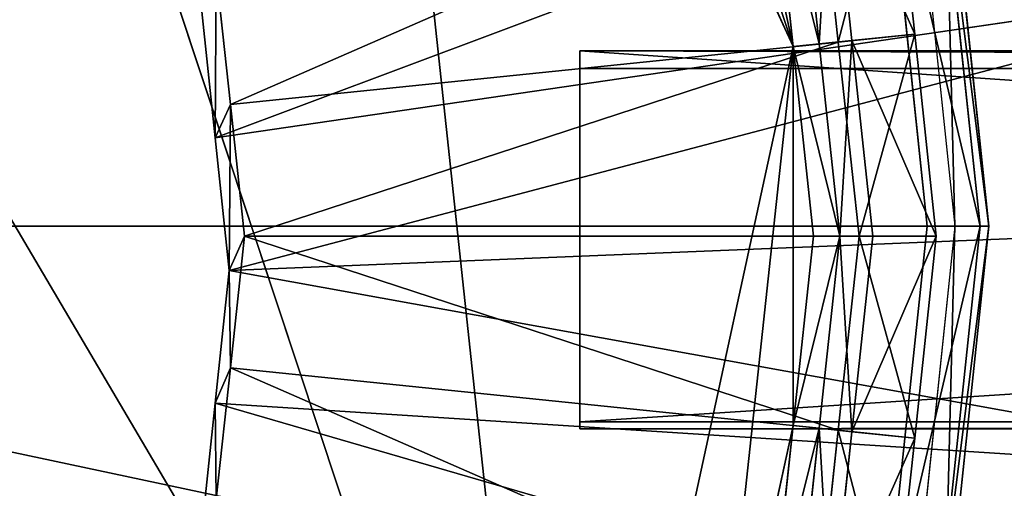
# Model space of a CAD drawing. Extents: x 0 to 22.9, y 0 to 20.5.
# Tile 33 of 233: x 6.145 to 6.844, y 6.902 to 7.235. Entities that reach past the tile are written whole.
import ezdxf

# ---------------------------------------------------------------- set-up
doc = ezdxf.new("R2010")
doc.units = 0
doc.header["$MEASUREMENT"] = 0
doc.layers.get('0').update_dxf_attribs({"color": 13, "linetype": 'CONTINUOUS'})
for name, color, linetype in [('CAST_IRON_-_PLATES_4', 27, 'CONTINUOUS'), ('GALVANIZED_METAL', 252, 'CONTINUOUS'), ('STAINLESS_STEEL', 251, 'CONTINUOUS')]:
    doc.layers.add(name, color=color, linetype=linetype)

# ---------------------------------------------------------------- blocks, each defined once
blk = doc.blocks.new('NGM5458UC_TRADECAD_DXF')
at = {"layer": 'CAST_IRON_-_PLATES_4', "color": 0}
for p, q in [((6.8263, 7.0879, 3.2167), (6.7948, 7.3875, 3.2167)), ((6.8263, 7.0879, 3.2167), (6.7948, 7.3875, 3.2167)), ((6.8325, 7.0879, 3.1526), (6.8008, 7.3888, 3.1526)), ((6.8325, 7.0879, 3.1526), (6.8008, 7.3888, 3.1526)), ((6.7581, 7.3797, 3.2809), (6.7888, 7.0879, 3.2809)), ((6.7581, 7.3797, 3.2809), (6.7888, 7.0879, 3.2809)), ((6.7774, 7.3838, 3.1526), (6.8085, 7.0879, 3.1526)), ((10.4727, 7.2124, 3.6692), (6.5423, 7.2124, 3.7411)), ((6.5423, 7.2124, 3.7411), (6.5423, 6.9441, 3.7411)), ((6.5423, 7.2, 4.0797), (6.5423, 7.2124, 3.7411)), ((10.4727, 7.2124, 3.6692), (6.5423, 7.2124, 3.7411)), ((6.5423, 7.2124, 3.7411), (6.5423, 6.9441, 3.7411)), ((6.5423, 7.2, 4.0797), (6.5423, 7.2124, 3.7411)), ((10.4405, 7.2, 4.0797), (6.5423, 7.2, 4.0797)), ((6.5423, 7.2, 4.0797), (6.5423, 6.949, 4.0797)), ((6.5423, 7.2, 4.0797), (6.5423, 6.949, 4.0797)), ((10.4405, 7.2, 4.0797), (6.5423, 7.2, 4.0797)), ((6.7581, 6.796, 3.2809), (5.385, 7.0879, 3.2809)), ((5.385, 7.0879, 3.2809), (6.7888, 7.0879, 3.2809)), ((6.7581, 6.796, 3.2809), (5.385, 7.0879, 3.2809)), ((5.385, 7.0879, 3.2809), (6.7888, 7.0879, 3.2809)), ((6.7888, 7.0879, 3.2809), (6.7581, 6.796, 3.2809)), ((6.7888, 7.0879, 3.2809), (6.7581, 6.796, 3.2809)), ((6.8085, 7.0879, 3.1526), (6.7774, 6.7919, 3.1526)), ((6.7888, 7.0879, 3.2809), (6.8263, 7.0879, 3.2167)), ((6.7888, 7.0879, 3.2809), (6.8263, 7.0879, 3.2167)), ((6.7948, 6.7882, 3.2167), (6.8263, 7.0879, 3.2167)), ((6.7948, 6.7882, 3.2167), (6.8263, 7.0879, 3.2167)), ((6.8008, 6.7869, 3.1526), (6.8325, 7.0879, 3.1526)), ((6.8008, 6.7869, 3.1526), (6.8325, 7.0879, 3.1526)), ((6.8325, 7.0879, 3.1526), (6.8085, 7.0879, 3.1526)), ((6.8325, 7.0879, 3.1526), (6.8085, 7.0879, 3.1526)), ((6.8263, 7.0879, 3.2167), (6.8325, 7.0879, 3.1526)), ((6.8263, 7.0879, 3.2167), (6.8325, 7.0879, 3.1526)), ((6.5423, 6.949, 4.0797), (6.5423, 6.9441, 3.7411)), ((10.4405, 6.949, 4.0797), (6.5423, 6.949, 4.0797)), ((6.5423, 6.949, 4.0797), (6.5423, 6.9441, 3.7411)), ((10.4405, 6.949, 4.0797), (6.5423, 6.949, 4.0797)), ((6.5423, 6.9441, 3.7411), (10.4727, 6.9441, 3.6692)), ((6.5423, 6.9441, 3.7411), (10.4727, 6.9441, 3.6692))]:
    blk.add_line(p, q, dxfattribs=at)
at = {"layer": 'STAINLESS_STEEL', "color": 0}
for p, q in [((6.5249, 6.4375, 3.1355), (5.9218, 8.2565, 3.1355)), ((6.5249, 6.4375, 3.1355), (5.9218, 8.2565, 3.1355)), ((6.6936, 7.2154, 3.1355), (6.3635, 7.942, 3.1355)), ((6.6936, 7.2154, 3.1355), (6.3635, 7.942, 3.1355)), ((6.6936, 7.2154, 3.1355), (6.6365, 7.4786, 3.1355)), ((6.6936, 7.2154, 3.1355), (6.6365, 7.4786, 3.1355)), ((6.7645, 7.3677, 2.6076), (6.7799, 7.2243, 2.6076)), ((6.7645, 7.3677, 2.6076), (6.7799, 7.2243, 2.6076)), ((6.7204, 7.3585, 2.906), (6.7353, 7.2197, 2.906)), ((6.7204, 7.3585, 2.906), (6.7353, 7.2197, 2.906)), ((6.7121, 7.2173, 2.906), (6.6975, 7.3538, 2.906)), ((6.7121, 7.2173, 2.906), (6.6975, 7.3538, 2.906)), ((6.7121, 7.2173, 2.9726), (6.6975, 7.3538, 2.9726)), ((6.7121, 7.2173, 2.9726), (6.6975, 7.3538, 2.9726)), ((6.7256, 7.2187, 2.5532), (6.7109, 7.3565, 2.5532)), ((6.7256, 7.2187, 2.5532), (6.7109, 7.3565, 2.5532)), ((6.6936, 7.2154, 3.1355), (6.6792, 7.3499, 3.1355)), ((6.6936, 7.2154, 3.1355), (6.6792, 7.3499, 3.1355)), ((6.2835, 7.1506, 2.3976), (7.1057, 7.2712, 2.3976)), ((6.2835, 7.1506, 2.3976), (7.1057, 7.2712, 2.3976)), ((6.2843, 7.2677, 2.5357), (6.2943, 7.1743, 2.5357)), ((6.2843, 7.2677, 2.405), (6.2943, 7.1743, 2.405)), ((6.2843, 7.2677, 2.5357), (6.2943, 7.1743, 2.5357)), ((6.2843, 7.2677, 2.405), (6.2943, 7.1743, 2.405)), ((6.2835, 7.1506, 2.3976), (6.2736, 7.2448, 2.3976)), ((6.2835, 7.1506, 2.3976), (6.2736, 7.2448, 2.3976)), ((6.7256, 7.2187, 2.5532), (6.2943, 7.1743, 2.5357)), ((6.7256, 7.2187, 2.5532), (6.2943, 7.1743, 2.5357)), ((6.7121, 7.2173, 2.906), (6.7353, 7.2197, 2.906)), ((6.7121, 7.2173, 2.906), (6.7353, 7.2197, 2.906)), ((6.7256, 7.2187, 2.5532), (6.7799, 7.2243, 2.6076)), ((6.7256, 7.2187, 2.5532), (6.7799, 7.2243, 2.6076)), ((6.7404, 7.0809, 2.5532), (6.7256, 7.2187, 2.5532)), ((6.7404, 7.0809, 2.5532), (6.7256, 7.2187, 2.5532)), ((6.7799, 7.2243, 2.6076), (6.7353, 7.2197, 2.906)), ((6.7799, 7.2243, 2.6076), (6.7353, 7.2197, 2.906)), ((6.7353, 7.2197, 2.906), (6.7502, 7.0809, 2.906)), ((6.7353, 7.2197, 2.906), (6.7502, 7.0809, 2.906)), ((6.7799, 7.2243, 2.6076), (6.7952, 7.0809, 2.6076)), ((6.7799, 7.2243, 2.6076), (6.7952, 7.0809, 2.6076)), ((6.5249, 6.4375, 3.1355), (6.6936, 7.2154, 3.1355)), ((6.5249, 6.4375, 3.1355), (6.6936, 7.2154, 3.1355)), ((6.6936, 7.2154, 3.1355), (6.7121, 7.2173, 2.9726)), ((6.6936, 7.2154, 3.1355), (6.7121, 7.2173, 2.9726)), ((6.708, 7.0809, 3.1355), (6.6936, 7.2154, 3.1355)), ((6.708, 7.0809, 3.1355), (6.6936, 7.2154, 3.1355)), ((6.6936, 6.9464, 3.1355), (6.6936, 7.2154, 3.1355)), ((6.6936, 6.9464, 3.1355), (6.6936, 7.2154, 3.1355)), ((6.7121, 7.2173, 2.906), (6.7268, 7.0809, 2.906)), ((6.7268, 7.0809, 2.9726), (6.7121, 7.2173, 2.9726)), ((6.7121, 7.2173, 2.9726), (6.7121, 7.2173, 2.906)), ((6.7121, 7.2173, 2.906), (6.7268, 7.0809, 2.906)), ((6.7121, 7.2173, 2.9726), (6.7121, 7.2173, 2.906)), ((6.7268, 7.0809, 2.9726), (6.7121, 7.2173, 2.9726)), ((6.2943, 7.1743, 2.405), (6.2835, 7.1506, 2.3976)), ((6.2943, 7.1743, 2.405), (6.2835, 7.1506, 2.3976)), ((6.2943, 7.1743, 2.5357), (6.3043, 7.0809, 2.5357)), ((6.2943, 7.1743, 2.5357), (6.2943, 7.1743, 2.405)), ((6.2943, 7.1743, 2.405), (6.3043, 7.0809, 2.405)), ((6.2943, 7.1743, 2.5357), (6.3043, 7.0809, 2.5357)), ((6.2943, 7.1743, 2.5357), (6.2943, 7.1743, 2.405)), ((6.2943, 7.1743, 2.405), (6.3043, 7.0809, 2.405)), ((6.2934, 7.0565, 2.3976), (6.2835, 7.1506, 2.3976)), ((6.2934, 7.0565, 2.3976), (6.2835, 7.1506, 2.3976)), ((6.2934, 7.0565, 2.3976), (7.1246, 7.0904, 2.3976)), ((6.2934, 7.0565, 2.3976), (7.1246, 7.0904, 2.3976)), ((6.3043, 7.0809, 2.405), (6.2934, 7.0565, 2.3976)), ((6.3043, 7.0809, 2.405), (6.2934, 7.0565, 2.3976)), ((6.3043, 7.0809, 2.5357), (6.2943, 6.9875, 2.5357)), ((6.3043, 7.0809, 2.405), (6.2943, 6.9875, 2.405)), ((6.3043, 7.0809, 2.5357), (6.2943, 6.9875, 2.5357)), ((6.3043, 7.0809, 2.405), (6.2943, 6.9875, 2.405)), ((6.7404, 7.0809, 2.5532), (6.3043, 7.0809, 2.5357)), ((6.7404, 7.0809, 2.5532), (6.3043, 7.0809, 2.5357)), ((6.3043, 7.0809, 2.5357), (6.3043, 7.0809, 2.405)), ((6.3043, 7.0809, 2.5357), (6.3043, 7.0809, 2.405)), ((6.6936, 6.9464, 3.1355), (6.708, 7.0809, 3.1355)), ((6.6936, 6.9464, 3.1355), (6.708, 7.0809, 3.1355)), ((6.708, 7.0809, 3.1355), (6.7268, 7.0809, 2.9726)), ((6.708, 7.0809, 3.1355), (6.7268, 7.0809, 2.9726)), ((6.7268, 7.0809, 2.906), (6.7121, 6.9445, 2.906)), ((6.7121, 6.9445, 2.9726), (6.7268, 7.0809, 2.9726)), ((6.7268, 7.0809, 2.906), (6.7121, 6.9445, 2.906)), ((6.7121, 6.9445, 2.9726), (6.7268, 7.0809, 2.9726)), ((6.7256, 6.9431, 2.5532), (6.7404, 7.0809, 2.5532)), ((6.7256, 6.9431, 2.5532), (6.7404, 7.0809, 2.5532)), ((6.7268, 7.0809, 2.906), (6.7268, 7.0809, 2.9726)), ((6.7268, 7.0809, 2.906), (6.7268, 7.0809, 2.9726)), ((6.7502, 7.0809, 2.906), (6.7268, 7.0809, 2.906)), ((6.7502, 7.0809, 2.906), (6.7268, 7.0809, 2.906)), ((6.7502, 7.0809, 2.906), (6.7353, 6.9421, 2.906)), ((6.7502, 7.0809, 2.906), (6.7353, 6.9421, 2.906)), ((6.7404, 7.0809, 2.5532), (6.7952, 7.0809, 2.6076)), ((6.7404, 7.0809, 2.5532), (6.7952, 7.0809, 2.6076)), ((6.7502, 7.0809, 2.906), (6.7952, 7.0809, 2.6076)), ((6.7502, 7.0809, 2.906), (6.7952, 7.0809, 2.6076)), ((6.7952, 7.0809, 2.6076), (6.7799, 6.9375, 2.6076)), ((6.7952, 7.0809, 2.6076), (6.7799, 6.9375, 2.6076)), ((6.2835, 6.9623, 2.3976), (6.2934, 7.0565, 2.3976)), ((6.2835, 6.9623, 2.3976), (6.2934, 7.0565, 2.3976)), ((6.2943, 6.9875, 2.405), (6.2835, 6.9623, 2.3976)), ((6.2943, 6.9875, 2.405), (6.2835, 6.9623, 2.3976)), ((6.2943, 6.9875, 2.5357), (6.2843, 6.8942, 2.5357)), ((6.2943, 6.9875, 2.405), (6.2843, 6.8942, 2.405)), ((6.2943, 6.9875, 2.5357), (6.2843, 6.8942, 2.5357)), ((6.2943, 6.9875, 2.405), (6.2843, 6.8942, 2.405)), ((6.7256, 6.9431, 2.5532), (6.2943, 6.9875, 2.5357)), ((6.7256, 6.9431, 2.5532), (6.2943, 6.9875, 2.5357)), ((6.2943, 6.9875, 2.5357), (6.2943, 6.9875, 2.405)), ((6.2943, 6.9875, 2.5357), (6.2943, 6.9875, 2.405)), ((6.2736, 6.8682, 2.3976), (6.2835, 6.9623, 2.3976)), ((6.2736, 6.8682, 2.3976), (6.2835, 6.9623, 2.3976)), ((6.2835, 6.9623, 2.3976), (7.1057, 6.9096, 2.3976)), ((6.2835, 6.9623, 2.3976), (7.1057, 6.9096, 2.3976)), ((6.6365, 6.6833, 3.1355), (6.6936, 6.9464, 3.1355)), ((6.6365, 6.6833, 3.1355), (6.6936, 6.9464, 3.1355)), ((6.6792, 6.8119, 3.1355), (6.6936, 6.9464, 3.1355)), ((6.6792, 6.8119, 3.1355), (6.6936, 6.9464, 3.1355)), ((6.6936, 6.9464, 3.1355), (6.7121, 6.9445, 2.9726)), ((6.6936, 6.9464, 3.1355), (6.7121, 6.9445, 2.9726)), ((6.7121, 6.9445, 2.906), (6.6975, 6.8081, 2.906)), ((6.6975, 6.8081, 2.9726), (6.7121, 6.9445, 2.9726)), ((6.7121, 6.9445, 2.906), (6.6975, 6.8081, 2.906)), ((6.6975, 6.8081, 2.9726), (6.7121, 6.9445, 2.9726)), ((6.7109, 6.8053, 2.5532), (6.7256, 6.9431, 2.5532)), ((6.7109, 6.8053, 2.5532), (6.7256, 6.9431, 2.5532)), ((6.7121, 6.9445, 2.906), (6.7121, 6.9445, 2.9726)), ((6.7121, 6.9445, 2.906), (6.7121, 6.9445, 2.9726)), ((6.7353, 6.9421, 2.906), (6.7121, 6.9445, 2.906)), ((6.7353, 6.9421, 2.906), (6.7121, 6.9445, 2.906)), ((6.7353, 6.9421, 2.906), (6.7204, 6.8033, 2.906)), ((6.7353, 6.9421, 2.906), (6.7204, 6.8033, 2.906)), ((6.7799, 6.9375, 2.6076), (6.7256, 6.9431, 2.5532)), ((6.7799, 6.9375, 2.6076), (6.7256, 6.9431, 2.5532)), ((6.7799, 6.9375, 2.6076), (6.7353, 6.9421, 2.906)), ((6.7799, 6.9375, 2.6076), (6.7353, 6.9421, 2.906)), ((6.7799, 6.9375, 2.6076), (6.7645, 6.7941, 2.6076)), ((6.7799, 6.9375, 2.6076), (6.7645, 6.7941, 2.6076))]:
    blk.add_line(p, q, dxfattribs=at)
at = {"layer": 'CAST_IRON_-_PLATES_4', "color": 0}
mesh = blk.add_polyface(dxfattribs=at)
corners = [(6.3243, 8.1311, 3.2809), (5.385, 7.0879, 3.2809), (6.0869, 8.3036, 3.2809)]
mesh.append_faces([[corners[k] for k in face] for face in [(0, 1, 2)]], dxfattribs={"color": 0})
mesh = blk.add_polyface(dxfattribs=at)
corners = [(6.5207, 7.913, 3.2809), (5.385, 7.0879, 3.2809), (6.3243, 8.1311, 3.2809)]
mesh.append_faces([[corners[k] for k in face] for face in [(0, 1, 2)]], dxfattribs={"color": 0})
mesh = blk.add_polyface(dxfattribs=at)
corners = [(6.6674, 7.6589, 3.2809), (5.385, 7.0879, 3.2809), (6.5207, 7.913, 3.2809)]
mesh.append_faces([[corners[k] for k in face] for face in [(0, 1, 2)]], dxfattribs={"color": 0})
mesh = blk.add_polyface(dxfattribs=at)
corners = [(6.7581, 7.3797, 3.2809), (5.385, 7.0879, 3.2809), (6.6674, 7.6589, 3.2809)]
mesh.append_faces([[corners[k] for k in face] for face in [(0, 1, 2)]], dxfattribs={"color": 0})
mesh = blk.add_polyface(dxfattribs=at)
corners = [(6.7581, 7.3797, 3.2809), (6.8263, 7.0879, 3.2167), (6.7888, 7.0879, 3.2809), (6.7948, 7.3875, 3.2167)]
mesh.append_faces([[corners[k] for k in face] for face in [(0, 1, 2), (1, 0, 3)]], dxfattribs={"vtx0": -1, "color": 0})
mesh = blk.add_polyface(dxfattribs=at)
corners = [(6.8085, 7.0879, 3.1526), (6.8008, 7.3888, 3.1526), (6.7774, 7.3838, 3.1526), (6.8325, 7.0879, 3.1526)]
mesh.append_faces([[corners[k] for k in face] for face in [(0, 1, 2), (1, 0, 3)]], dxfattribs={"vtx0": -1, "color": 0})
mesh = blk.add_polyface(dxfattribs=at)
corners = [(6.7948, 7.3875, 3.2167), (6.8325, 7.0879, 3.1526), (6.8263, 7.0879, 3.2167), (6.8008, 7.3888, 3.1526)]
mesh.append_faces([[corners[k] for k in face] for face in [(0, 1, 2), (1, 0, 3)]], dxfattribs={"vtx0": -1, "color": 0})
mesh = blk.add_polyface(dxfattribs=at)
corners = [(6.7888, 7.0879, 3.2809), (5.385, 7.0879, 3.2809), (6.7581, 7.3797, 3.2809)]
mesh.append_faces([[corners[k] for k in face] for face in [(0, 1, 2)]], dxfattribs={"color": 0})
mesh = blk.add_polyface(dxfattribs=at)
corners = [(10.4727, 6.9441, 3.6692), (6.5423, 7.2124, 3.7411), (6.5423, 6.9441, 3.7411), (10.4727, 7.2124, 3.6692)]
mesh.append_faces([[corners[k] for k in face] for face in [(0, 1, 2), (1, 0, 3)]], dxfattribs={"vtx0": -1, "color": 0})
mesh = blk.add_polyface(dxfattribs=at)
corners = [(10.4405, 7.2, 4.0797), (6.5423, 7.2124, 3.7411), (10.4727, 7.2124, 3.6692), (6.5423, 7.2, 4.0797)]
mesh.append_faces([[corners[k] for k in face] for face in [(0, 1, 2), (1, 0, 3)]], dxfattribs={"vtx0": -1, "color": 0})
mesh = blk.add_polyface(dxfattribs=at)
corners = [(6.5423, 7.2124, 3.7411), (6.5423, 6.949, 4.0797), (6.5423, 6.9441, 3.7411), (6.5423, 7.2, 4.0797)]
mesh.append_faces([[corners[k] for k in face] for face in [(0, 1, 2), (1, 0, 3)]], dxfattribs={"vtx0": -1, "color": 0})
mesh = blk.add_polyface(dxfattribs=at)
corners = [(10.4405, 7.2, 4.0797), (6.5423, 6.949, 4.0797), (6.5423, 7.2, 4.0797), (10.4405, 6.949, 4.0797)]
mesh.append_faces([[corners[k] for k in face] for face in [(0, 1, 2), (1, 0, 3)]], dxfattribs={"vtx0": -1, "color": 0})
mesh = blk.add_polyface(dxfattribs=at)
corners = [(6.7888, 7.0879, 3.2809), (6.7581, 6.796, 3.2809), (5.385, 7.0879, 3.2809)]
mesh.append_faces([[corners[k] for k in face] for face in [(0, 1, 2)]], dxfattribs={"color": 0})
mesh = blk.add_polyface(dxfattribs=at)
corners = [(6.7581, 6.796, 3.2809), (6.6674, 6.5169, 3.2809), (5.385, 7.0879, 3.2809)]
mesh.append_faces([[corners[k] for k in face] for face in [(0, 1, 2)]], dxfattribs={"color": 0})
mesh = blk.add_polyface(dxfattribs=at)
corners = [(6.6674, 6.5169, 3.2809), (6.5207, 6.2627, 3.2809), (5.385, 7.0879, 3.2809)]
mesh.append_faces([[corners[k] for k in face] for face in [(0, 1, 2)]], dxfattribs={"color": 0})
mesh = blk.add_polyface(dxfattribs=at)
corners = [(6.5207, 6.2627, 3.2809), (6.3243, 6.0446, 3.2809), (5.385, 7.0879, 3.2809)]
mesh.append_faces([[corners[k] for k in face] for face in [(0, 1, 2)]], dxfattribs={"color": 0})
mesh = blk.add_polyface(dxfattribs=at)
corners = [(6.3243, 6.0446, 3.2809), (6.0869, 5.8721, 3.2809), (5.385, 7.0879, 3.2809)]
mesh.append_faces([[corners[k] for k in face] for face in [(0, 1, 2)]], dxfattribs={"color": 0})
mesh = blk.add_polyface(dxfattribs=at)
corners = [(6.7581, 6.796, 3.2809), (6.8263, 7.0879, 3.2167), (6.7948, 6.7882, 3.2167), (6.7888, 7.0879, 3.2809)]
mesh.append_faces([[corners[k] for k in face] for face in [(0, 1, 2), (1, 0, 3)]], dxfattribs={"vtx0": -1, "color": 0})
mesh = blk.add_polyface(dxfattribs=at)
corners = [(6.8008, 6.7869, 3.1526), (6.8085, 7.0879, 3.1526), (6.7774, 6.7919, 3.1526), (6.8325, 7.0879, 3.1526)]
mesh.append_faces([[corners[k] for k in face] for face in [(0, 1, 2), (1, 0, 3)]], dxfattribs={"vtx0": -1, "color": 0})
mesh = blk.add_polyface(dxfattribs=at)
corners = [(6.7948, 6.7882, 3.2167), (6.8325, 7.0879, 3.1526), (6.8008, 6.7869, 3.1526), (6.8263, 7.0879, 3.2167)]
mesh.append_faces([[corners[k] for k in face] for face in [(0, 1, 2), (1, 0, 3)]], dxfattribs={"vtx0": -1, "color": 0})
mesh = blk.add_polyface(dxfattribs=at)
corners = [(6.5423, 6.9441, 3.7411), (10.4405, 6.949, 4.0797), (10.4727, 6.9441, 3.6692), (6.5423, 6.949, 4.0797)]
mesh.append_faces([[corners[k] for k in face] for face in [(0, 1, 2), (1, 0, 3)]], dxfattribs={"vtx0": -1, "color": 0})
at = {"layer": 'GALVANIZED_METAL', "color": 0}
mesh = blk.add_polyface(dxfattribs=at)
corners = [(22.2899, 0.579), (0.6671, 18.884), (0.6671, 0.9145), (22.2899, 18.884)]
mesh.append_faces([[corners[k] for k in face] for face in [(0, 1, 2), (1, 0, 3)]], dxfattribs={"vtx0": -1, "color": 0})
at = {"layer": 'STAINLESS_STEEL', "color": 0}
mesh = blk.add_polyface(dxfattribs=at)
corners = [(10.9712, 19.4002, 1.9807), (10.3994, 4.0945, 1.9807), (1.0824, 19.4007, 1.9807), (10.9712, 4.6528, 1.9807)]
mesh.append_faces([[corners[k] for k in face] for face in [(0, 1, 2), (1, 0, 3)]], dxfattribs={"vtx0": -1, "color": 0})
mesh = blk.add_polyface(dxfattribs=at)
corners = [(10.3994, 4.0945, 1.9807), (1.0824, 4.0945, 1.9807), (1.0824, 19.4007, 1.9807)]
mesh.append_faces([[corners[k] for k in face] for face in [(0, 1, 2)]], dxfattribs={"color": 0})
mesh = blk.add_polyface(dxfattribs=at)
corners = [(5.3877, 8.3677, 3.1355), (6.5249, 6.4375, 3.1355), (4.8537, 8.2565, 3.1355), (5.9218, 8.2565, 3.1355)]
mesh.append_faces([[corners[k] for k in face] for face in [(0, 1, 2), (1, 0, 3)]], dxfattribs={"vtx0": -1, "color": 0})
mesh = blk.add_polyface(dxfattribs=at)
corners = [(4.8537, 8.2565, 3.1355), (6.3635, 6.2199, 3.1355), (4.412, 7.942, 3.1355), (6.5249, 6.4375, 3.1355)]
mesh.append_faces([[corners[k] for k in face] for face in [(0, 1, 2), (1, 0, 3)]], dxfattribs={"vtx0": -1, "color": 0})
mesh = blk.add_polyface(dxfattribs=at)
corners = [(6.3635, 7.942, 3.1355), (6.5249, 6.4375, 3.1355), (5.9218, 8.2565, 3.1355), (6.6936, 7.2154, 3.1355)]
mesh.append_faces([[corners[k] for k in face] for face in [(0, 1, 2), (1, 0, 3)]], dxfattribs={"vtx0": -1, "color": 0})
mesh = blk.add_polyface(dxfattribs=at)
corners = [(6.3635, 6.2199, 3.1355), (5.3877, 5.7941, 3.1355), (4.412, 7.942, 3.1355), (5.9218, 5.9054, 3.1355)]
mesh.append_faces([[corners[k] for k in face] for face in [(0, 1, 2), (1, 0, 3)]], dxfattribs={"vtx0": -1, "color": 0})
mesh = blk.add_polyface(dxfattribs=at)
corners = [(6.5249, 7.7243, 3.1355), (6.6936, 7.2154, 3.1355), (6.3635, 7.942, 3.1355), (6.6365, 7.4786, 3.1355)]
mesh.append_faces([[corners[k] for k in face] for face in [(0, 1, 2), (1, 0, 3)]], dxfattribs={"vtx0": -1, "color": 0})
mesh = blk.add_polyface(dxfattribs=at)
corners = [(6.6936, 7.2154, 3.1355), (6.6365, 7.4786, 3.1355), (6.6792, 7.3499, 3.1355)]
mesh.append_faces([[corners[k] for k in face] for face in [(0, 1, 2)]], dxfattribs={"color": 0})
mesh = blk.add_polyface(dxfattribs=at)
corners = [(7.0867, 7.452, 2.3976), (6.2835, 7.1506, 2.3976), (6.2736, 7.2448, 2.3976), (7.1057, 7.2712, 2.3976)]
mesh.append_faces([[corners[k] for k in face] for face in [(0, 1, 2), (1, 0, 3)]], dxfattribs={"vtx0": -1, "color": 0})
mesh = blk.add_polyface(dxfattribs=at)
corners = [(6.7256, 7.2187, 2.5532), (6.7645, 7.3677, 2.6076), (6.7109, 7.3565, 2.5532), (6.7799, 7.2243, 2.6076)]
mesh.append_faces([[corners[k] for k in face] for face in [(0, 1, 2), (1, 0, 3)]], dxfattribs={"vtx0": -1, "color": 0})
mesh = blk.add_polyface(dxfattribs=at)
corners = [(6.7204, 7.3585, 2.906), (6.7799, 7.2243, 2.6076), (6.7353, 7.2197, 2.906), (6.7645, 7.3677, 2.6076)]
mesh.append_faces([[corners[k] for k in face] for face in [(0, 1, 2), (1, 0, 3)]], dxfattribs={"vtx0": -1, "color": 0})
mesh = blk.add_polyface(dxfattribs=at)
corners = [(6.7204, 7.3585, 2.906), (6.7121, 7.2173, 2.906), (6.6975, 7.3538, 2.906), (6.7353, 7.2197, 2.906)]
mesh.append_faces([[corners[k] for k in face] for face in [(0, 1, 2), (1, 0, 3)]], dxfattribs={"vtx0": -1, "color": 0})
mesh = blk.add_polyface(dxfattribs=at)
corners = [(6.2943, 7.1743, 2.5357), (6.7109, 7.3565, 2.5532), (6.2843, 7.2677, 2.5357), (6.7256, 7.2187, 2.5532)]
mesh.append_faces([[corners[k] for k in face] for face in [(0, 1, 2), (1, 0, 3)]], dxfattribs={"vtx0": -1, "color": 0})
mesh = blk.add_polyface(dxfattribs=at)
corners = [(6.6792, 7.3499, 3.1355), (6.7121, 7.2173, 2.9726), (6.6936, 7.2154, 3.1355), (6.6975, 7.3538, 2.9726)]
mesh.append_faces([[corners[k] for k in face] for face in [(0, 1, 2), (1, 0, 3)]], dxfattribs={"vtx0": -1, "color": 0})
mesh = blk.add_polyface(dxfattribs=at)
corners = [(6.6975, 7.3538, 2.9726), (6.7121, 7.2173, 2.906), (6.7121, 7.2173, 2.9726), (6.6975, 7.3538, 2.906)]
mesh.append_faces([[corners[k] for k in face] for face in [(0, 1, 2), (1, 0, 3)]], dxfattribs={"vtx0": -1, "color": 0})
mesh = blk.add_polyface(dxfattribs=at)
corners = [(6.2835, 7.1506, 2.3976), (6.2843, 7.2677, 2.405), (6.2736, 7.2448, 2.3976), (6.2943, 7.1743, 2.405)]
mesh.append_faces([[corners[k] for k in face] for face in [(0, 1, 2), (1, 0, 3)]], dxfattribs={"vtx0": -1, "color": 0})
mesh = blk.add_polyface(dxfattribs=at)
corners = [(7.1057, 7.2712, 2.3976), (6.2934, 7.0565, 2.3976), (6.2835, 7.1506, 2.3976), (7.1246, 7.0904, 2.3976)]
mesh.append_faces([[corners[k] for k in face] for face in [(0, 1, 2), (1, 0, 3)]], dxfattribs={"vtx0": -1, "color": 0})
mesh = blk.add_polyface(dxfattribs=at)
corners = [(6.2843, 7.2677, 2.5357), (6.2943, 7.1743, 2.405), (6.2943, 7.1743, 2.5357), (6.2843, 7.2677, 2.405)]
mesh.append_faces([[corners[k] for k in face] for face in [(0, 1, 2), (1, 0, 3)]], dxfattribs={"vtx0": -1, "color": 0})
mesh = blk.add_polyface(dxfattribs=at)
corners = [(6.3043, 7.0809, 2.5357), (6.7256, 7.2187, 2.5532), (6.2943, 7.1743, 2.5357), (6.7404, 7.0809, 2.5532)]
mesh.append_faces([[corners[k] for k in face] for face in [(0, 1, 2), (1, 0, 3)]], dxfattribs={"vtx0": -1, "color": 0})
mesh = blk.add_polyface(dxfattribs=at)
corners = [(6.7353, 7.2197, 2.906), (6.7268, 7.0809, 2.906), (6.7121, 7.2173, 2.906), (6.7502, 7.0809, 2.906)]
mesh.append_faces([[corners[k] for k in face] for face in [(0, 1, 2), (1, 0, 3)]], dxfattribs={"vtx0": -1, "color": 0})
mesh = blk.add_polyface(dxfattribs=at)
corners = [(6.7404, 7.0809, 2.5532), (6.7799, 7.2243, 2.6076), (6.7256, 7.2187, 2.5532), (6.7952, 7.0809, 2.6076)]
mesh.append_faces([[corners[k] for k in face] for face in [(0, 1, 2), (1, 0, 3)]], dxfattribs={"vtx0": -1, "color": 0})
mesh = blk.add_polyface(dxfattribs=at)
corners = [(6.7353, 7.2197, 2.906), (6.7952, 7.0809, 2.6076), (6.7502, 7.0809, 2.906), (6.7799, 7.2243, 2.6076)]
mesh.append_faces([[corners[k] for k in face] for face in [(0, 1, 2), (1, 0, 3)]], dxfattribs={"vtx0": -1, "color": 0})
mesh = blk.add_polyface(dxfattribs=at)
corners = [(6.6936, 7.2154, 3.1355), (6.6365, 6.6833, 3.1355), (6.5249, 6.4375, 3.1355), (6.6936, 6.9464, 3.1355)]
mesh.append_faces([[corners[k] for k in face] for face in [(0, 1, 2), (1, 0, 3)]], dxfattribs={"vtx0": -1, "color": 0})
mesh = blk.add_polyface(dxfattribs=at)
corners = [(6.6936, 7.2154, 3.1355), (6.7268, 7.0809, 2.9726), (6.708, 7.0809, 3.1355), (6.7121, 7.2173, 2.9726)]
mesh.append_faces([[corners[k] for k in face] for face in [(0, 1, 2), (1, 0, 3)]], dxfattribs={"vtx0": -1, "color": 0})
mesh = blk.add_polyface(dxfattribs=at)
corners = [(6.708, 7.0809, 3.1355), (6.6936, 6.9464, 3.1355), (6.6936, 7.2154, 3.1355)]
mesh.append_faces([[corners[k] for k in face] for face in [(0, 1, 2)]], dxfattribs={"color": 0})
mesh = blk.add_polyface(dxfattribs=at)
corners = [(6.7121, 7.2173, 2.9726), (6.7268, 7.0809, 2.906), (6.7268, 7.0809, 2.9726), (6.7121, 7.2173, 2.906)]
mesh.append_faces([[corners[k] for k in face] for face in [(0, 1, 2), (1, 0, 3)]], dxfattribs={"vtx0": -1, "color": 0})
mesh = blk.add_polyface(dxfattribs=at)
corners = [(6.2934, 7.0565, 2.3976), (6.2943, 7.1743, 2.405), (6.2835, 7.1506, 2.3976), (6.3043, 7.0809, 2.405)]
mesh.append_faces([[corners[k] for k in face] for face in [(0, 1, 2), (1, 0, 3)]], dxfattribs={"vtx0": -1, "color": 0})
mesh = blk.add_polyface(dxfattribs=at)
corners = [(6.2943, 7.1743, 2.5357), (6.3043, 7.0809, 2.405), (6.3043, 7.0809, 2.5357), (6.2943, 7.1743, 2.405)]
mesh.append_faces([[corners[k] for k in face] for face in [(0, 1, 2), (1, 0, 3)]], dxfattribs={"vtx0": -1, "color": 0})
mesh = blk.add_polyface(dxfattribs=at)
corners = [(6.2934, 7.0565, 2.3976), (7.1057, 6.9096, 2.3976), (6.2835, 6.9623, 2.3976), (7.1246, 7.0904, 2.3976)]
mesh.append_faces([[corners[k] for k in face] for face in [(0, 1, 2), (1, 0, 3)]], dxfattribs={"vtx0": -1, "color": 0})
mesh = blk.add_polyface(dxfattribs=at)
corners = [(6.2943, 6.9875, 2.405), (6.2934, 7.0565, 2.3976), (6.2835, 6.9623, 2.3976), (6.3043, 7.0809, 2.405)]
mesh.append_faces([[corners[k] for k in face] for face in [(0, 1, 2), (1, 0, 3)]], dxfattribs={"vtx0": -1, "color": 0})
mesh = blk.add_polyface(dxfattribs=at)
corners = [(6.7256, 6.9431, 2.5532), (6.3043, 7.0809, 2.5357), (6.2943, 6.9875, 2.5357), (6.7404, 7.0809, 2.5532)]
mesh.append_faces([[corners[k] for k in face] for face in [(0, 1, 2), (1, 0, 3)]], dxfattribs={"vtx0": -1, "color": 0})
mesh = blk.add_polyface(dxfattribs=at)
corners = [(6.3043, 7.0809, 2.5357), (6.2943, 6.9875, 2.405), (6.2943, 6.9875, 2.5357), (6.3043, 7.0809, 2.405)]
mesh.append_faces([[corners[k] for k in face] for face in [(0, 1, 2), (1, 0, 3)]], dxfattribs={"vtx0": -1, "color": 0})
mesh = blk.add_polyface(dxfattribs=at)
corners = [(6.6936, 6.9464, 3.1355), (6.7268, 7.0809, 2.9726), (6.7121, 6.9445, 2.9726), (6.708, 7.0809, 3.1355)]
mesh.append_faces([[corners[k] for k in face] for face in [(0, 1, 2), (1, 0, 3)]], dxfattribs={"vtx0": -1, "color": 0})
mesh = blk.add_polyface(dxfattribs=at)
corners = [(6.7268, 7.0809, 2.9726), (6.7121, 6.9445, 2.906), (6.7121, 6.9445, 2.9726), (6.7268, 7.0809, 2.906)]
mesh.append_faces([[corners[k] for k in face] for face in [(0, 1, 2), (1, 0, 3)]], dxfattribs={"vtx0": -1, "color": 0})
mesh = blk.add_polyface(dxfattribs=at)
corners = [(6.7268, 7.0809, 2.906), (6.7353, 6.9421, 2.906), (6.7121, 6.9445, 2.906), (6.7502, 7.0809, 2.906)]
mesh.append_faces([[corners[k] for k in face] for face in [(0, 1, 2), (1, 0, 3)]], dxfattribs={"vtx0": -1, "color": 0})
mesh = blk.add_polyface(dxfattribs=at)
corners = [(6.7799, 6.9375, 2.6076), (6.7404, 7.0809, 2.5532), (6.7256, 6.9431, 2.5532), (6.7952, 7.0809, 2.6076)]
mesh.append_faces([[corners[k] for k in face] for face in [(0, 1, 2), (1, 0, 3)]], dxfattribs={"vtx0": -1, "color": 0})
mesh = blk.add_polyface(dxfattribs=at)
corners = [(6.7353, 6.9421, 2.906), (6.7952, 7.0809, 2.6076), (6.7799, 6.9375, 2.6076), (6.7502, 7.0809, 2.906)]
mesh.append_faces([[corners[k] for k in face] for face in [(0, 1, 2), (1, 0, 3)]], dxfattribs={"vtx0": -1, "color": 0})
mesh = blk.add_polyface(dxfattribs=at)
corners = [(6.2843, 6.8942, 2.405), (6.2835, 6.9623, 2.3976), (6.2736, 6.8682, 2.3976), (6.2943, 6.9875, 2.405)]
mesh.append_faces([[corners[k] for k in face] for face in [(0, 1, 2), (1, 0, 3)]], dxfattribs={"vtx0": -1, "color": 0})
mesh = blk.add_polyface(dxfattribs=at)
corners = [(6.7109, 6.8053, 2.5532), (6.2943, 6.9875, 2.5357), (6.2843, 6.8942, 2.5357), (6.7256, 6.9431, 2.5532)]
mesh.append_faces([[corners[k] for k in face] for face in [(0, 1, 2), (1, 0, 3)]], dxfattribs={"vtx0": -1, "color": 0})
mesh = blk.add_polyface(dxfattribs=at)
corners = [(6.2943, 6.9875, 2.5357), (6.2843, 6.8942, 2.405), (6.2843, 6.8942, 2.5357), (6.2943, 6.9875, 2.405)]
mesh.append_faces([[corners[k] for k in face] for face in [(0, 1, 2), (1, 0, 3)]], dxfattribs={"vtx0": -1, "color": 0})
mesh = blk.add_polyface(dxfattribs=at)
corners = [(6.2835, 6.9623, 2.3976), (7.0867, 6.7288, 2.3976), (6.2736, 6.8682, 2.3976), (7.1057, 6.9096, 2.3976)]
mesh.append_faces([[corners[k] for k in face] for face in [(0, 1, 2), (1, 0, 3)]], dxfattribs={"vtx0": -1, "color": 0})
mesh = blk.add_polyface(dxfattribs=at)
corners = [(6.6936, 6.9464, 3.1355), (6.6792, 6.8119, 3.1355), (6.6365, 6.6833, 3.1355)]
mesh.append_faces([[corners[k] for k in face] for face in [(0, 1, 2)]], dxfattribs={"color": 0})
mesh = blk.add_polyface(dxfattribs=at)
corners = [(6.6792, 6.8119, 3.1355), (6.7121, 6.9445, 2.9726), (6.6975, 6.8081, 2.9726), (6.6936, 6.9464, 3.1355)]
mesh.append_faces([[corners[k] for k in face] for face in [(0, 1, 2), (1, 0, 3)]], dxfattribs={"vtx0": -1, "color": 0})
mesh = blk.add_polyface(dxfattribs=at)
corners = [(6.7121, 6.9445, 2.9726), (6.6975, 6.8081, 2.906), (6.6975, 6.8081, 2.9726), (6.7121, 6.9445, 2.906)]
mesh.append_faces([[corners[k] for k in face] for face in [(0, 1, 2), (1, 0, 3)]], dxfattribs={"vtx0": -1, "color": 0})
mesh = blk.add_polyface(dxfattribs=at)
corners = [(6.7121, 6.9445, 2.906), (6.7204, 6.8033, 2.906), (6.6975, 6.8081, 2.906), (6.7353, 6.9421, 2.906)]
mesh.append_faces([[corners[k] for k in face] for face in [(0, 1, 2), (1, 0, 3)]], dxfattribs={"vtx0": -1, "color": 0})
mesh = blk.add_polyface(dxfattribs=at)
corners = [(6.7645, 6.7941, 2.6076), (6.7256, 6.9431, 2.5532), (6.7109, 6.8053, 2.5532), (6.7799, 6.9375, 2.6076)]
mesh.append_faces([[corners[k] for k in face] for face in [(0, 1, 2), (1, 0, 3)]], dxfattribs={"vtx0": -1, "color": 0})
mesh = blk.add_polyface(dxfattribs=at)
corners = [(6.7204, 6.8033, 2.906), (6.7799, 6.9375, 2.6076), (6.7645, 6.7941, 2.6076), (6.7353, 6.9421, 2.906)]
mesh.append_faces([[corners[k] for k in face] for face in [(0, 1, 2), (1, 0, 3)]], dxfattribs={"vtx0": -1, "color": 0})

msp = doc.modelspace()

# ---------------------------------------------------------------- block references
at = {"color": 0}
msp.add_blockref('NGM5458UC_TRADECAD_DXF', (0, 0), dxfattribs=at)

doc.saveas('drawing.dxf')
